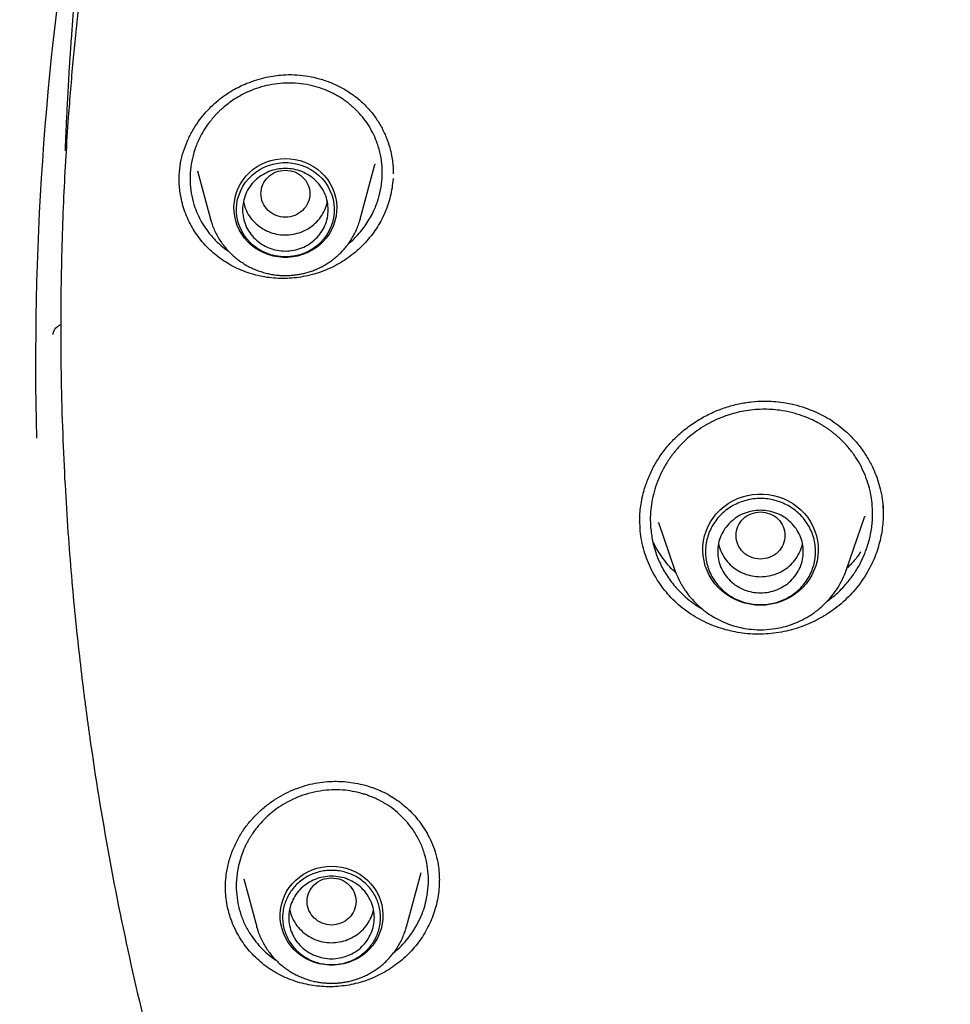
# Model space of a CAD drawing. Header units: millimetres. Extents: x 8 to 771, y 12 to 1627.
# Tile 66 of 93: x 293 to 308, y 1444 to 1460. Entities that reach past the tile are written whole.
import ezdxf

# ---------------------------------------------------------------- set-up
doc = ezdxf.new("R2010")
doc.units = ezdxf.units.MM

msp = doc.modelspace()

# ---------------------------------------------------------------- linework, layer by layer
at = {"color": 7, "linetype": 'Continuous', "lineweight": 30}
for p, q in [((296.09, 1457.777), (296.304, 1456.985)), ((298.75, 1456.985), (298.992, 1457.878)), ((295.79, 1457.621), (295.79, 1457.708)), ((295.79, 1457.648), (295.79, 1457.657)), ((299.287, 1457.651), (299.287, 1457.643)), ((296.306, 1456.977), (296.304, 1456.985)), ((298.75, 1456.985), (298.749, 1456.979)), ((307.296, 1452.313), (307.301, 1452.185)), ((307.3, 1452.286), (307.301, 1452.16)), ((307.299, 1452.16), (307.299, 1452.154)), ((303.325, 1451.932), (303.32, 1452.056)), ((303.321, 1452.032), (303.321, 1452.036)), ((303.625, 1452.024), (303.89, 1451.256)), ((303.628, 1452.015), (303.626, 1452.024)), ((306.7, 1451.256), (306.997, 1452.116)), ((303.891, 1451.252), (303.89, 1451.256)), ((306.696, 1451.247), (306.7, 1451.256)), ((306.7, 1451.256), (306.697, 1451.247)), ((296.846, 1446.202), (297.059, 1445.414)), ((296.849, 1446.203), (296.848, 1446.207)), ((299.506, 1445.414), (299.746, 1446.302)), ((300.043, 1446.179), (300.044, 1446.166)), ((297.062, 1445.406), (297.059, 1445.414)), ((299.506, 1445.414), (299.504, 1445.408))]:
    msp.add_line(p, q, dxfattribs=at)
at = {"color": 7, "linetype": 'Continuous', "lineweight": 30, "flags": 128}
for points in [[(297.527, 1457.979), (297.608, 1457.975), (297.688, 1457.964), (297.767, 1457.945), (297.844, 1457.919), (297.918, 1457.887), (297.988, 1457.847), (298.053, 1457.801), (298.114, 1457.749), (298.169, 1457.692), (298.219, 1457.629), (298.261, 1457.563), (298.297, 1457.493), (298.326, 1457.42), (298.348, 1457.344), (298.361, 1457.267), (298.367, 1457.189), (298.365, 1457.111), (298.355, 1457.033), (298.338, 1456.957), (298.313, 1456.882), (298.28, 1456.811), (298.241, 1456.742), (298.195, 1456.678), (298.142, 1456.618), (298.084, 1456.563), (298.021, 1456.514), (297.953, 1456.471), (297.881, 1456.435), (297.806, 1456.406), (297.728, 1456.383), (297.648, 1456.368), (297.568, 1456.361), (297.486, 1456.361), (297.406, 1456.368), (297.326, 1456.383), (297.248, 1456.406), (297.173, 1456.435), (297.101, 1456.471), (297.033, 1456.514), (296.97, 1456.563), (296.912, 1456.618), (296.859, 1456.678), (296.813, 1456.742), (296.774, 1456.811), (296.741, 1456.882), (296.716, 1456.957), (296.699, 1457.033), (296.689, 1457.111), (296.687, 1457.189), (296.693, 1457.267), (296.706, 1457.344), (296.728, 1457.42), (296.757, 1457.493), (296.793, 1457.563), (296.835, 1457.629), (296.885, 1457.692), (296.94, 1457.749), (297.001, 1457.801), (297.066, 1457.847), (297.136, 1457.887), (297.21, 1457.919), (297.287, 1457.945), (297.366, 1457.964), (297.446, 1457.975), (297.527, 1457.979)], [(297.527, 1456.369), (297.447, 1456.373), (297.368, 1456.384), (297.291, 1456.403), (297.216, 1456.429), (297.144, 1456.463), (297.076, 1456.503), (297.013, 1456.549), (296.954, 1456.602), (296.902, 1456.659), (296.855, 1456.722), (296.815, 1456.788), (296.782, 1456.858), (296.757, 1456.931), (296.739, 1457.006), (296.729, 1457.082), (296.727, 1457.159), (296.733, 1457.236), (296.747, 1457.311), (296.769, 1457.385), (296.798, 1457.457), (296.834, 1457.525), (296.877, 1457.59), (296.927, 1457.65), (296.983, 1457.705), (297.044, 1457.754), (297.11, 1457.798), (297.18, 1457.834), (297.253, 1457.864), (297.33, 1457.887), (297.408, 1457.902), (297.487, 1457.91), (297.567, 1457.91), (297.646, 1457.902), (297.724, 1457.887), (297.801, 1457.864), (297.874, 1457.834), (297.944, 1457.798), (298.01, 1457.754), (298.071, 1457.705), (298.127, 1457.65), (298.177, 1457.59), (298.22, 1457.525), (298.256, 1457.457), (298.285, 1457.385), (298.307, 1457.311), (298.321, 1457.236), (298.327, 1457.159), (298.325, 1457.082), (298.315, 1457.006), (298.297, 1456.931), (298.272, 1456.858), (298.239, 1456.788), (298.199, 1456.722), (298.152, 1456.659), (298.1, 1456.602), (298.041, 1456.549), (297.978, 1456.503), (297.91, 1456.463), (297.838, 1456.429), (297.763, 1456.403), (297.686, 1456.384), (297.607, 1456.373), (297.527, 1456.369)], [(305.295, 1450.674), (305.209, 1450.677), (305.124, 1450.689), (305.04, 1450.707), (304.959, 1450.733), (304.88, 1450.766), (304.804, 1450.806), (304.733, 1450.852), (304.667, 1450.904), (304.605, 1450.962), (304.549, 1451.025), (304.5, 1451.093), (304.457, 1451.165), (304.421, 1451.24), (304.392, 1451.318), (304.371, 1451.398), (304.357, 1451.48), (304.351, 1451.562), (304.353, 1451.645), (304.363, 1451.727), (304.381, 1451.808), (304.406, 1451.887), (304.438, 1451.964), (304.478, 1452.038), (304.524, 1452.107), (304.577, 1452.173), (304.635, 1452.233), (304.699, 1452.288), (304.768, 1452.338), (304.842, 1452.381), (304.919, 1452.417), (304.999, 1452.447), (305.082, 1452.469), (305.166, 1452.484), (305.252, 1452.491), (305.338, 1452.491), (305.423, 1452.484), (305.508, 1452.469), (305.591, 1452.447), (305.671, 1452.417), (305.748, 1452.381), (305.821, 1452.338), (305.89, 1452.288), (305.954, 1452.233), (306.013, 1452.173), (306.066, 1452.107), (306.112, 1452.038), (306.152, 1451.964), (306.184, 1451.887), (306.209, 1451.808), (306.227, 1451.727), (306.236, 1451.645), (306.238, 1451.562), (306.232, 1451.48), (306.219, 1451.398), (306.198, 1451.318), (306.169, 1451.24), (306.133, 1451.165), (306.09, 1451.093), (306.04, 1451.025), (305.985, 1450.962), (305.923, 1450.904), (305.856, 1450.852), (305.785, 1450.806), (305.71, 1450.766), (305.631, 1450.733), (305.549, 1450.707), (305.466, 1450.689), (305.381, 1450.677), (305.295, 1450.674)], [(298.282, 1446.408), (298.364, 1446.404), (298.444, 1446.393), (298.523, 1446.374), (298.599, 1446.348), (298.673, 1446.315), (298.743, 1446.275), (298.809, 1446.229), (298.869, 1446.177), (298.925, 1446.12), (298.974, 1446.058), (299.017, 1445.992), (299.053, 1445.921), (299.082, 1445.848), (299.103, 1445.773), (299.117, 1445.696), (299.123, 1445.618), (299.121, 1445.539), (299.111, 1445.462), (299.093, 1445.385), (299.068, 1445.311), (299.036, 1445.239), (298.996, 1445.171), (298.95, 1445.106), (298.898, 1445.046), (298.84, 1444.992), (298.776, 1444.943), (298.709, 1444.9), (298.637, 1444.864), (298.561, 1444.834), (298.484, 1444.812), (298.404, 1444.797), (298.323, 1444.789), (298.242, 1444.789), (298.161, 1444.797), (298.081, 1444.812), (298.004, 1444.834), (297.928, 1444.864), (297.856, 1444.9), (297.789, 1444.943), (297.725, 1444.992), (297.667, 1445.046), (297.615, 1445.106), (297.569, 1445.171), (297.529, 1445.239), (297.497, 1445.311), (297.472, 1445.385), (297.454, 1445.462), (297.444, 1445.539), (297.442, 1445.618), (297.448, 1445.696), (297.462, 1445.773), (297.483, 1445.848), (297.512, 1445.921), (297.548, 1445.992), (297.591, 1446.058), (297.64, 1446.12), (297.696, 1446.177), (297.756, 1446.229), (297.822, 1446.275), (297.892, 1446.315), (297.966, 1446.348), (298.042, 1446.374), (298.121, 1446.393), (298.201, 1446.404), (298.282, 1446.408)]]:
    msp.add_lwpolyline(points, dxfattribs=at)
at = {"color": 7, "linetype": 'Continuous', "lineweight": 30}
msp.add_arc((341.752, 1454.654), 48.309, 170.7206, 181.4796, dxfattribs=at)
for points, knots in [([(309.291, 1490.661), (309.025, 1490.41), (308.38, 1489.803), (307.604, 1489.004), (307.075, 1488.439), (306.885, 1488.234), (306.833, 1488.177), (306.781, 1488.12), (306.729, 1488.064), (306.677, 1488.007), (306.625, 1487.95), (306.573, 1487.892), (306.508, 1487.82), (306.41, 1487.712), (306.267, 1487.551), (306.073, 1487.332), (305.835, 1487.059), (305.553, 1486.731), (305.223, 1486.339), (304.845, 1485.881), (304.421, 1485.353), (303.958, 1484.759), (303.458, 1484.096), (302.925, 1483.364), (302.49, 1482.741), (302.184, 1482.291), (302.016, 1482.04), (301.874, 1481.825), (301.734, 1481.612), (301.598, 1481.401), (301.464, 1481.191), (301.258, 1480.867), (300.987, 1480.43), (300.606, 1479.798), (300.2, 1479.099), (299.777, 1478.341), (299.472, 1477.769), (299.266, 1477.375), (299.149, 1477.147), (299.035, 1476.923), (298.926, 1476.704), (298.82, 1476.49), (298.717, 1476.281), (298.362, 1475.545), (297.78, 1474.267), (297.032, 1472.424), (296.36, 1470.554), (295.79, 1468.735), (295.311, 1466.973), (294.93, 1465.342), (294.705, 1464.204), (294.591, 1463.569), (294.556, 1463.371), (294.523, 1463.173), (294.49, 1462.975), (294.457, 1462.776), (294.402, 1462.427), (294.324, 1461.903), (294.228, 1461.184), (294.135, 1460.399), (294.049, 1459.547), (293.983, 1458.746), (293.935, 1458.006), (293.9, 1457.342), (293.874, 1456.649), (293.858, 1455.918), (293.852, 1455.155), (293.86, 1454.335), (293.883, 1453.496), (293.921, 1452.661), (293.97, 1451.887), (294.026, 1451.171), (294.088, 1450.497), (294.155, 1449.866), (294.209, 1449.415), (294.244, 1449.142), (294.259, 1449.025), (294.274, 1448.911), (294.289, 1448.801), (294.303, 1448.695), (294.317, 1448.592), (294.417, 1447.888), (294.629, 1446.579), (295.018, 1444.67), (295.489, 1442.762), (296.018, 1440.934), (296.601, 1439.19), (297.043, 1437.976), (297.314, 1437.326), (297.357, 1437.222)], [0, 0, 0, 0, 0.018567, 0.045039, 0.056687, 0.057995, 0.059302, 0.060609, 0.061917, 0.063224, 0.064532, 0.065839, 0.067239, 0.06947, 0.073244, 0.078215, 0.084382, 0.091745, 0.100305, 0.110532, 0.122067, 0.134909, 0.149059, 0.164516, 0.18128, 0.187943, 0.192398, 0.1968, 0.201151, 0.20545, 0.209698, 0.213894, 0.225169, 0.236055, 0.251808, 0.266669, 0.280638, 0.285141, 0.289543, 0.293843, 0.298043, 0.302141, 0.306138, 0.310034, 0.344222, 0.378409, 0.412596, 0.446782, 0.476866, 0.50695, 0.533423, 0.53689, 0.540357, 0.543823, 0.54729, 0.550757, 0.554224, 0.565634, 0.578164, 0.591816, 0.60659, 0.622484, 0.633498, 0.644994, 0.65697, 0.669427, 0.682868, 0.696512, 0.711954, 0.726379, 0.739789, 0.752182, 0.76356, 0.774902, 0.785015, 0.787116, 0.789156, 0.791133, 0.793048, 0.794902, 0.796693, 0.798423, 0.831742, 0.865343, 0.899224, 0.933386, 0.963681, 0.994194, 1, 1, 1, 1]), ([(295.16, 1467.421), (295.136, 1467.322), (295.074, 1467.056), (294.98, 1466.629), (294.879, 1466.149), (294.788, 1465.692), (294.708, 1465.274), (294.639, 1464.892), (294.578, 1464.545), (294.524, 1464.217), (294.475, 1463.908), (294.43, 1463.618), (294.39, 1463.346), (294.353, 1463.083), (294.305, 1462.729), (294.248, 1462.274), (294.183, 1461.713), (294.123, 1461.133), (294.07, 1460.535), (294.032, 1460.054), (294.008, 1459.695), (293.993, 1459.467), (293.98, 1459.247), (293.969, 1459.042), (293.959, 1458.855), (293.95, 1458.675), (293.942, 1458.507), (293.935, 1458.351), (293.929, 1458.219), (293.927, 1458.139), (293.925, 1458.103)], [0, 0, 0, 0, 0.032401, 0.087191, 0.139311, 0.188773, 0.235583, 0.275145, 0.312603, 0.347962, 0.381225, 0.412393, 0.441469, 0.46909, 0.497045, 0.555337, 0.615468, 0.677445, 0.741278, 0.806977, 0.831537, 0.856311, 0.879921, 0.901683, 0.921598, 0.939666, 0.958588, 0.974948, 0.988749, 1, 1, 1, 1]), ([(295.79, 1457.708), (295.796, 1457.775), (295.809, 1457.905), (295.858, 1458.092), (295.924, 1458.267), (296.005, 1458.429), (296.098, 1458.576), (296.2, 1458.708), (296.31, 1458.826), (296.425, 1458.929), (296.543, 1459.018), (296.662, 1459.093), (296.78, 1459.156), (296.912, 1459.215), (297.056, 1459.267), (297.21, 1459.307), (297.352, 1459.333), (297.504, 1459.349), (297.672, 1459.351), (297.857, 1459.334), (298.043, 1459.297), (298.228, 1459.239), (298.408, 1459.16), (298.58, 1459.06), (298.739, 1458.94), (298.88, 1458.804), (299, 1458.654), (299.099, 1458.495), (299.177, 1458.328), (299.231, 1458.173), (299.264, 1458.033), (299.282, 1457.918), (299.289, 1457.815), (299.29, 1457.754), (299.29, 1457.725)], [0, 0, 0, 0, 0.038144, 0.074781, 0.109994, 0.143823, 0.176292, 0.207416, 0.237215, 0.265708, 0.292866, 0.318691, 0.343188, 0.36635, 0.398562, 0.427723, 0.453818, 0.478591, 0.512298, 0.546848, 0.582298, 0.618632, 0.655794, 0.693703, 0.732132, 0.769802, 0.806684, 0.842907, 0.878417, 0.913146, 0.938369, 0.961319, 0.98183, 1, 1, 1, 1]), ([(299.108, 1457.653), (299.11, 1457.717), (299.113, 1457.845), (299.086, 1458.038), (299.038, 1458.212), (298.974, 1458.366), (298.902, 1458.501), (298.813, 1458.629), (298.734, 1458.721), (298.672, 1458.783), (298.632, 1458.82), (298.588, 1458.858), (298.541, 1458.896), (298.489, 1458.933), (298.434, 1458.97), (298.374, 1459.006), (298.286, 1459.054), (298.166, 1459.108), (298.006, 1459.16), (297.828, 1459.198), (297.638, 1459.215), (297.447, 1459.209), (297.265, 1459.182), (297.098, 1459.139), (296.948, 1459.084), (296.813, 1459.02), (296.695, 1458.95), (296.592, 1458.878), (296.517, 1458.816), (296.462, 1458.766), (296.424, 1458.729), (296.386, 1458.691), (296.351, 1458.651), (296.317, 1458.611), (296.263, 1458.543), (296.194, 1458.443), (296.112, 1458.295), (296.043, 1458.125), (295.991, 1457.937), (295.978, 1457.809), (295.972, 1457.746)], [0, 0, 0, 0, 0.040011, 0.080837, 0.122482, 0.154264, 0.186509, 0.219216, 0.252386, 0.263221, 0.274678, 0.286757, 0.299458, 0.312779, 0.326722, 0.341284, 0.356465, 0.388672, 0.423345, 0.460477, 0.500059, 0.539599, 0.576758, 0.611543, 0.643962, 0.674019, 0.701721, 0.727073, 0.75008, 0.761041, 0.771953, 0.782816, 0.793631, 0.804398, 0.815116, 0.846975, 0.878411, 0.919663, 0.960188, 1, 1, 1, 1]), ([(290.79, 1458.403), (290.79, 1458.388), (290.788, 1458.36), (290.786, 1458.313), (290.784, 1458.263), (290.781, 1458.214), (290.778, 1458.162), (290.773, 1458.079), (290.767, 1457.969), (290.759, 1457.827), (290.75, 1457.667), (290.741, 1457.483), (290.732, 1457.273), (290.722, 1457.041), (290.713, 1456.786), (290.704, 1456.507), (290.697, 1456.214), (290.691, 1455.913), (290.685, 1455.482), (290.683, 1454.92), (290.69, 1454.222), (290.706, 1453.512), (290.734, 1452.771), (290.775, 1451.997), (290.83, 1451.19), (290.899, 1450.367), (290.984, 1449.527), (291.073, 1448.773), (291.161, 1448.106), (291.244, 1447.53), (291.335, 1446.945), (291.435, 1446.347), (291.546, 1445.732), (291.667, 1445.106), (291.798, 1444.47), (291.94, 1443.826), (292.095, 1443.163), (292.263, 1442.482), (292.447, 1441.783), (292.646, 1441.066), (292.861, 1440.331), (293.086, 1439.606), (293.318, 1438.891), (293.559, 1438.188), (293.815, 1437.472), (294.088, 1436.743), (294.379, 1436.001), (294.688, 1435.247), (295.017, 1434.482), (295.365, 1433.706), (295.733, 1432.92), (296.124, 1432.124), (296.536, 1431.318), (296.968, 1430.508), (297.421, 1429.695), (297.894, 1428.88), (298.392, 1428.057), (298.895, 1427.259), (299.401, 1426.487), (299.91, 1425.74), (300.439, 1424.99), (300.99, 1424.238), (301.562, 1423.485), (302.157, 1422.731), (302.777, 1421.979), (303.202, 1421.482), (303.416, 1421.231)], [0, 0, 0, 0, 0.001344, 0.002543, 0.003648, 0.004885, 0.006191, 0.007563, 0.011061, 0.014495, 0.018223, 0.023043, 0.028275, 0.03392, 0.040423, 0.047395, 0.054812, 0.062366, 0.069964, 0.087083, 0.104447, 0.122166, 0.140256, 0.159996, 0.180168, 0.200775, 0.221823, 0.243315, 0.25763, 0.272139, 0.286843, 0.301888, 0.317479, 0.333623, 0.349551, 0.36599, 0.382943, 0.400413, 0.418405, 0.436922, 0.455966, 0.475542, 0.493577, 0.512045, 0.530949, 0.550291, 0.570075, 0.590302, 0.610975, 0.632051, 0.653576, 0.675548, 0.697967, 0.720833, 0.743726, 0.767048, 0.790801, 0.814982, 0.836934, 0.859226, 0.881856, 0.904822, 0.928123, 0.951754, 0.975714, 1, 1, 1, 1]), ([(297.527, 1457.788), (297.475, 1457.782), (297.37, 1457.77), (297.237, 1457.682), (297.149, 1457.554), (297.116, 1457.403), (297.149, 1457.252), (297.237, 1457.123), (297.37, 1457.038), (297.527, 1457.007), (297.684, 1457.038), (297.817, 1457.123), (297.905, 1457.252), (297.938, 1457.403), (297.905, 1457.554), (297.817, 1457.682), (297.684, 1457.77), (297.579, 1457.782), (297.527, 1457.788)], [0, 0, 0, 0, 0.0625, 0.125, 0.1875, 0.25, 0.3125, 0.375, 0.4375, 0.5, 0.5625, 0.625, 0.6875, 0.75, 0.8125, 0.875, 0.9375, 1, 1, 1, 1]), ([(298.994, 1457.887), (298.994, 1457.886), (298.993, 1457.883), (298.992, 1457.88), (298.991, 1457.878)], [0, 0, 0, 0, 0.265137, 1, 1, 1, 1]), ([(299.287, 1457.643), (299.282, 1457.595), (299.273, 1457.498), (299.244, 1457.357), (299.204, 1457.219), (299.152, 1457.086), (299.089, 1456.955), (299.014, 1456.83), (298.929, 1456.712), (298.835, 1456.601), (298.731, 1456.496), (298.618, 1456.401), (298.499, 1456.316), (298.374, 1456.241), (298.241, 1456.175), (298.104, 1456.12), (297.963, 1456.077), (297.818, 1456.044), (297.67, 1456.023), (297.521, 1456.014), (297.373, 1456.017), (297.227, 1456.033), (297.081, 1456.061), (296.939, 1456.101), (296.803, 1456.151), (296.672, 1456.212), (296.547, 1456.284), (296.428, 1456.367), (296.317, 1456.459), (296.214, 1456.561), (296.12, 1456.672), (296.037, 1456.791), (295.968, 1456.913), (295.909, 1457.039), (295.861, 1457.171), (295.827, 1457.299), (295.806, 1457.418), (295.793, 1457.529), (295.791, 1457.603), (295.79, 1457.639)], [0, 0, 0, 0, 0.0278, 0.055812, 0.082784, 0.109756, 0.137508, 0.16526, 0.192294, 0.219328, 0.247154, 0.274979, 0.30186, 0.32874, 0.356383, 0.384027, 0.411256, 0.438485, 0.466493, 0.494501, 0.521861, 0.54922, 0.5774, 0.605581, 0.632609, 0.659636, 0.687413, 0.71519, 0.74277, 0.77035, 0.798791, 0.827233, 0.853941, 0.88065, 0.908108, 0.935565, 0.957136, 0.978706, 1, 1, 1, 1]), ([(295.972, 1457.746), (295.97, 1457.683), (295.966, 1457.555), (295.993, 1457.364), (296.04, 1457.191), (296.103, 1457.037), (296.175, 1456.903), (296.262, 1456.776), (296.35, 1456.673), (296.424, 1456.6), (296.481, 1456.55), (296.535, 1456.506), (296.575, 1456.476), (296.598, 1456.461), (296.6, 1456.46)], [0, 0, 0, 0, 0.125998, 0.254565, 0.385746, 0.485906, 0.587583, 0.690793, 0.795556, 0.856688, 0.899387, 0.945698, 0.995625, 1, 1, 1, 1]), ([(298.553, 1456.579), (298.566, 1456.588), (298.607, 1456.621), (298.674, 1456.688), (298.756, 1456.778), (298.833, 1456.878), (298.9, 1456.982), (298.971, 1457.114), (299.037, 1457.274), (299.088, 1457.463), (299.101, 1457.59), (299.108, 1457.653)], [0, 0, 0, 0, 0.037449, 0.124138, 0.226048, 0.326814, 0.426436, 0.524914, 0.686433, 0.844791, 1, 1, 1, 1]), ([(296.842, 1457.277), (296.849, 1457.246), (296.864, 1457.171), (296.918, 1457.062), (296.998, 1456.954), (297.1, 1456.863), (297.217, 1456.793), (297.346, 1456.746), (297.483, 1456.725), (297.621, 1456.73), (297.755, 1456.76), (297.881, 1456.816), (297.993, 1456.893), (298.087, 1456.991), (298.159, 1457.104), (298.201, 1457.202), (298.209, 1457.262), (298.212, 1457.277)], [0, 0, 0, 0, 0.051028, 0.122031, 0.193034, 0.264037, 0.33504, 0.406043, 0.477046, 0.548049, 0.619052, 0.690055, 0.761058, 0.832061, 0.903064, 0.974067, 1, 1, 1, 1]), ([(296.307, 1456.977), (296.312, 1456.959), (296.325, 1456.911), (296.354, 1456.835), (296.394, 1456.748), (296.441, 1456.664), (296.493, 1456.586), (296.549, 1456.514), (296.608, 1456.449), (296.672, 1456.388), (296.739, 1456.332), (296.81, 1456.281), (296.885, 1456.234), (296.962, 1456.193), (297.042, 1456.158), (297.123, 1456.128), (297.204, 1456.104), (297.281, 1456.087), (297.349, 1456.076), (297.41, 1456.069), (297.467, 1456.065), (297.507, 1456.064), (297.527, 1456.064)], [0, 0, 0, 0, 0.03398, 0.092129, 0.150731, 0.209831, 0.269483, 0.323192, 0.376911, 0.430622, 0.484307, 0.53794, 0.591478, 0.644855, 0.697957, 0.750566, 0.802208, 0.851601, 0.895126, 0.927236, 0.963393, 1, 1, 1, 1]), ([(297.527, 1456.064), (297.559, 1456.065), (297.604, 1456.066), (297.671, 1456.072), (297.727, 1456.079), (297.795, 1456.092), (297.865, 1456.108), (297.938, 1456.13), (298.011, 1456.157), (298.085, 1456.19), (298.158, 1456.228), (298.229, 1456.271), (298.298, 1456.319), (298.365, 1456.373), (298.428, 1456.431), (298.487, 1456.494), (298.543, 1456.562), (298.593, 1456.634), (298.639, 1456.709), (298.68, 1456.788), (298.714, 1456.871), (298.737, 1456.935), (298.746, 1456.972), (298.748, 1456.979)], [0, 0, 0, 0, 0.058234, 0.082028, 0.121524, 0.162618, 0.206773, 0.252935, 0.300676, 0.349658, 0.399638, 0.450438, 0.501924, 0.553993, 0.606568, 0.659587, 0.713005, 0.766784, 0.820898, 0.875328, 0.930061, 0.985089, 1, 1, 1, 1]), ([(293.727, 1455.101), (293.728, 1455.108), (293.729, 1455.122), (293.738, 1455.15), (293.754, 1455.18), (293.775, 1455.209), (293.803, 1455.233), (293.829, 1455.252), (293.848, 1455.257), (293.855, 1455.258)], [0, 0, 0, 0, 0.171739, 0.332837, 0.483239, 0.628354, 0.772344, 0.91501, 1, 1, 1, 1]), ([(303.319, 1452.03), (303.32, 1452.06), (303.32, 1452.125), (303.328, 1452.237), (303.346, 1452.367), (303.381, 1452.527), (303.44, 1452.709), (303.527, 1452.905), (303.638, 1453.095), (303.774, 1453.277), (303.935, 1453.447), (304.116, 1453.597), (304.312, 1453.726), (304.516, 1453.831), (304.725, 1453.912), (304.937, 1453.969), (305.147, 1454.003), (305.338, 1454.014), (305.51, 1454.008), (305.672, 1453.989), (305.846, 1453.956), (306.01, 1453.908), (306.161, 1453.851), (306.294, 1453.789), (306.429, 1453.714), (306.563, 1453.623), (306.694, 1453.516), (306.82, 1453.391), (306.938, 1453.249), (307.045, 1453.088), (307.131, 1452.926), (307.197, 1452.767), (307.245, 1452.614), (307.282, 1452.453), (307.294, 1452.342), (307.3, 1452.286)], [0, 0, 0, 0, 0.016209, 0.035466, 0.057836, 0.083035, 0.117797, 0.153377, 0.189817, 0.227175, 0.265443, 0.304265, 0.342427, 0.379754, 0.416212, 0.45177, 0.48642, 0.520241, 0.545134, 0.571236, 0.600449, 0.632745, 0.655964, 0.680499, 0.706321, 0.733397, 0.761749, 0.791547, 0.822818, 0.855544, 0.889682, 0.916182, 0.943415, 0.971358, 1, 1, 1, 1]), ([(307.122, 1452.3), (307.116, 1452.355), (307.105, 1452.465), (307.066, 1452.629), (307.012, 1452.79), (306.94, 1452.947), (306.851, 1453.098), (306.745, 1453.241), (306.623, 1453.374), (306.52, 1453.465), (306.447, 1453.521), (306.409, 1453.548), (306.369, 1453.576), (306.326, 1453.604), (306.281, 1453.631), (306.21, 1453.671), (306.109, 1453.721), (305.965, 1453.778), (305.797, 1453.828), (305.627, 1453.861), (305.468, 1453.876), (305.323, 1453.879), (305.174, 1453.87), (305.026, 1453.85), (304.884, 1453.819), (304.729, 1453.772), (304.567, 1453.708), (304.402, 1453.622), (304.258, 1453.529), (304.133, 1453.431), (304.026, 1453.333), (303.949, 1453.25), (303.894, 1453.185), (303.856, 1453.137), (303.82, 1453.088), (303.785, 1453.038), (303.753, 1452.987), (303.702, 1452.901), (303.64, 1452.777), (303.577, 1452.613), (303.531, 1452.446), (303.503, 1452.278), (303.49, 1452.11), (303.495, 1451.999), (303.498, 1451.944)], [0, 0, 0, 0, 0.029964, 0.060387, 0.091268, 0.122607, 0.154404, 0.186659, 0.219371, 0.252538, 0.260621, 0.269045, 0.27781, 0.286916, 0.296363, 0.306151, 0.330564, 0.356863, 0.38903, 0.423621, 0.448032, 0.473515, 0.500069, 0.52654, 0.55198, 0.576391, 0.611074, 0.643456, 0.673542, 0.701338, 0.72685, 0.750082, 0.760978, 0.77183, 0.78264, 0.793407, 0.804131, 0.814813, 0.846596, 0.878005, 0.909044, 0.93972, 0.970037, 1, 1, 1, 1]), ([(306.375, 1450.729), (306.38, 1450.732), (306.4, 1450.746), (306.435, 1450.773), (306.503, 1450.828), (306.589, 1450.906), (306.677, 1451), (306.747, 1451.084), (306.803, 1451.158), (306.854, 1451.235), (306.916, 1451.339), (306.983, 1451.472), (307.052, 1451.655), (307.104, 1451.859), (307.131, 1452.081), (307.125, 1452.228), (307.122, 1452.3)], [0, 0, 0, 0, 0.0089233, 0.0402577, 0.0709777, 0.1522668, 0.2289016, 0.2800723, 0.3308499, 0.3812338, 0.4312238, 0.5299888, 0.6271753, 0.7542595, 0.8785344, 1, 1, 1, 1]), ([(307.301, 1452.171), (307.3, 1452.127), (307.298, 1452.038), (307.283, 1451.903), (307.259, 1451.767), (307.223, 1451.632), (307.176, 1451.492), (307.115, 1451.349), (307.038, 1451.204), (306.948, 1451.064), (306.846, 1450.931), (306.734, 1450.809), (306.612, 1450.696), (306.48, 1450.592), (306.339, 1450.5), (306.193, 1450.419), (306.041, 1450.35), (305.882, 1450.293), (305.719, 1450.249), (305.553, 1450.218), (305.384, 1450.201), (305.213, 1450.198), (305.044, 1450.21), (304.879, 1450.235), (304.72, 1450.272), (304.562, 1450.322), (304.409, 1450.386), (304.261, 1450.462), (304.12, 1450.551), (303.986, 1450.653), (303.863, 1450.765), (303.754, 1450.884), (303.656, 1451.011), (303.569, 1451.146), (303.493, 1451.291), (303.43, 1451.442), (303.38, 1451.6), (303.343, 1451.763), (303.331, 1451.876), (303.325, 1451.932)], [0, 0, 0, 0, 0.022255, 0.045398, 0.068541, 0.092169, 0.115797, 0.142883, 0.169968, 0.197841, 0.225714, 0.252763, 0.279813, 0.307654, 0.335495, 0.362522, 0.389548, 0.41733, 0.445112, 0.472606, 0.500099, 0.528438, 0.556778, 0.583631, 0.610486, 0.638071, 0.665656, 0.693332, 0.721006, 0.749541, 0.778078, 0.804871, 0.831665, 0.859214, 0.886764, 0.914639, 0.942514, 0.971257, 1, 1, 1, 1]), ([(305.295, 1452.199), (305.243, 1452.193), (305.138, 1452.181), (305.004, 1452.093), (304.916, 1451.965), (304.884, 1451.814), (304.916, 1451.663), (305.004, 1451.534), (305.138, 1451.449), (305.295, 1451.418), (305.452, 1451.449), (305.585, 1451.534), (305.673, 1451.663), (305.706, 1451.814), (305.673, 1451.965), (305.585, 1452.093), (305.452, 1452.181), (305.347, 1452.193), (305.295, 1452.199)], [0, 0, 0, 0, 0.0625, 0.125, 0.1875, 0.25, 0.3125, 0.375, 0.4375, 0.5, 0.5625, 0.625, 0.6875, 0.75, 0.8125, 0.875, 0.9375, 1, 1, 1, 1]), ([(307, 1452.128), (307, 1452.127), (306.999, 1452.123), (306.997, 1452.119), (306.996, 1452.116)], [0, 0, 0, 0, 0.243577, 1, 1, 1, 1]), ([(303.498, 1451.944), (303.507, 1451.871), (303.524, 1451.722), (303.587, 1451.505), (303.664, 1451.33), (303.74, 1451.195), (303.806, 1451.097), (303.878, 1451.003), (303.958, 1450.913), (304.04, 1450.833), (304.131, 1450.755), (304.23, 1450.681), (304.307, 1450.635), (304.344, 1450.612)], [0, 0, 0, 0, 0.135458, 0.273423, 0.413936, 0.485202, 0.557121, 0.629699, 0.70294, 0.776852, 0.837517, 0.921951, 1, 1, 1, 1]), ([(303.914, 1451.2), (303.897, 1451.216), (303.843, 1451.266), (303.762, 1451.357), (303.671, 1451.476), (303.592, 1451.599), (303.55, 1451.685), (303.53, 1451.725)], [0, 0, 0, 0, 0.108579, 0.330405, 0.558817, 0.793887, 1, 1, 1, 1]), ([(304.608, 1451.682), (304.608, 1451.682), (304.613, 1451.638), (304.646, 1451.554), (304.708, 1451.436), (304.797, 1451.334), (304.903, 1451.249), (305.025, 1451.187), (305.157, 1451.147), (305.249, 1451.142), (305.295, 1451.139)], [0, 0, 0, 0, 0.000201, 0.14303, 0.285858, 0.428687, 0.571515, 0.714343, 0.857172, 1, 1, 1, 1]), ([(305.295, 1451.139), (305.341, 1451.142), (305.432, 1451.147), (305.564, 1451.187), (305.686, 1451.249), (305.793, 1451.334), (305.881, 1451.436), (305.944, 1451.554), (305.977, 1451.638), (305.981, 1451.682), (305.981, 1451.682)], [0, 0, 0, 0, 0.142828, 0.285657, 0.428485, 0.571313, 0.714142, 0.85697, 0.999799, 1, 1, 1, 1]), ([(306.934, 1451.547), (306.922, 1451.529), (306.876, 1451.462), (306.802, 1451.372), (306.733, 1451.305), (306.708, 1451.28)], [0, 0, 0, 0, 0.185659, 0.69621, 1, 1, 1, 1]), ([(303.89, 1451.256), (303.914, 1451.195), (303.963, 1451.07), (304.059, 1450.917), (304.157, 1450.79), (304.255, 1450.687), (304.363, 1450.593), (304.481, 1450.508), (304.606, 1450.436), (304.736, 1450.377), (304.87, 1450.331), (305.005, 1450.298), (305.163, 1450.275), (305.342, 1450.269), (305.518, 1450.286), (305.671, 1450.318), (305.807, 1450.359), (305.948, 1450.417), (306.092, 1450.495), (306.236, 1450.596), (306.363, 1450.711), (306.471, 1450.834), (306.561, 1450.96), (306.639, 1451.098), (306.677, 1451.198), (306.696, 1451.247)], [0, 0, 0, 0, 0.054019, 0.109606, 0.147623, 0.186459, 0.226177, 0.266445, 0.306191, 0.345359, 0.383951, 0.421974, 0.45943, 0.51454, 0.568402, 0.604149, 0.642617, 0.684252, 0.729097, 0.777194, 0.828578, 0.869305, 0.911905, 0.956382, 1, 1, 1, 1]), ([(296.546, 1446.041), (296.548, 1446.109), (296.553, 1446.248), (296.593, 1446.452), (296.655, 1446.649), (296.739, 1446.833), (296.84, 1447.002), (296.958, 1447.155), (297.089, 1447.291), (297.229, 1447.411), (297.378, 1447.514), (297.533, 1447.602), (297.691, 1447.672), (297.851, 1447.727), (298.011, 1447.766), (298.171, 1447.789), (298.32, 1447.796), (298.463, 1447.793), (298.603, 1447.779), (298.754, 1447.752), (298.914, 1447.708), (299.079, 1447.646), (299.227, 1447.571), (299.354, 1447.489), (299.463, 1447.406), (299.568, 1447.31), (299.668, 1447.201), (299.761, 1447.08), (299.846, 1446.945), (299.919, 1446.798), (299.98, 1446.64), (300.006, 1446.528), (300.019, 1446.471)], [0, 0, 0, 0, 0.041249, 0.083212, 0.123968, 0.163547, 0.201984, 0.23927, 0.275488, 0.310983, 0.345761, 0.379791, 0.413045, 0.445507, 0.477181, 0.508134, 0.538677, 0.563651, 0.591121, 0.621059, 0.653418, 0.688132, 0.72513, 0.751082, 0.778199, 0.806502, 0.835984, 0.866622, 0.898381, 0.931219, 0.965098, 1, 1, 1, 1]), ([(299.838, 1446.464), (299.824, 1446.526), (299.794, 1446.651), (299.718, 1446.831), (299.626, 1446.988), (299.524, 1447.122), (299.418, 1447.235), (299.299, 1447.337), (299.197, 1447.407), (299.12, 1447.453), (299.072, 1447.479), (299.02, 1447.505), (298.963, 1447.531), (298.903, 1447.555), (298.84, 1447.577), (298.772, 1447.598), (298.674, 1447.622), (298.542, 1447.646), (298.372, 1447.658), (298.189, 1447.651), (298, 1447.622), (297.814, 1447.571), (297.644, 1447.501), (297.492, 1447.419), (297.359, 1447.329), (297.244, 1447.235), (297.147, 1447.139), (297.065, 1447.044), (297.007, 1446.966), (296.967, 1446.905), (296.939, 1446.86), (296.912, 1446.814), (296.888, 1446.767), (296.865, 1446.72), (296.83, 1446.64), (296.789, 1446.528), (296.747, 1446.364), (296.723, 1446.183), (296.721, 1445.988), (296.742, 1445.862), (296.752, 1445.799)], [0, 0, 0, 0, 0.040011, 0.080837, 0.122482, 0.154264, 0.186509, 0.219216, 0.252386, 0.263221, 0.274678, 0.286757, 0.299458, 0.312779, 0.326722, 0.341284, 0.356465, 0.388672, 0.423345, 0.460477, 0.500059, 0.539599, 0.576758, 0.611543, 0.643962, 0.674019, 0.701721, 0.727073, 0.75008, 0.761041, 0.771953, 0.782816, 0.793631, 0.804398, 0.815116, 0.846975, 0.878411, 0.919663, 0.960188, 1, 1, 1, 1]), ([(299.299, 1444.994), (299.33, 1445.019), (299.405, 1445.081), (299.502, 1445.189), (299.579, 1445.29), (299.629, 1445.367), (299.662, 1445.422), (299.693, 1445.478), (299.721, 1445.534), (299.76, 1445.62), (299.802, 1445.737), (299.843, 1445.9), (299.867, 1446.081), (299.868, 1446.275), (299.848, 1446.401), (299.838, 1446.464)], [0, 0, 0, 0, 0.0719366, 0.1738147, 0.2614534, 0.300527, 0.3393758, 0.3779999, 0.4163993, 0.454574, 0.5489941, 0.6420122, 0.7638205, 0.883147, 1, 1, 1, 1]), ([(300.019, 1446.471), (300.026, 1446.423), (300.041, 1446.326), (300.043, 1446.227), (300.045, 1446.177)], [0, 0, 0, 0, 0.501148, 1, 1, 1, 1]), ([(300.044, 1446.181), (300.044, 1446.143), (300.043, 1446.058), (300.027, 1445.924), (299.999, 1445.783), (299.958, 1445.643), (299.906, 1445.509), (299.843, 1445.379), (299.768, 1445.252), (299.683, 1445.133), (299.589, 1445.022), (299.486, 1444.919), (299.374, 1444.824), (299.254, 1444.737), (299.127, 1444.661), (298.995, 1444.594), (298.856, 1444.538), (298.713, 1444.494), (298.568, 1444.462), (298.42, 1444.442), (298.271, 1444.434), (298.122, 1444.438), (297.976, 1444.455), (297.833, 1444.482), (297.692, 1444.522), (297.555, 1444.573), (297.422, 1444.635), (297.296, 1444.709), (297.175, 1444.795), (297.064, 1444.89), (296.964, 1444.991), (296.874, 1445.1), (296.794, 1445.216), (296.728, 1445.331), (296.675, 1445.442), (296.634, 1445.547), (296.6, 1445.655), (296.584, 1445.729), (296.576, 1445.766)], [0, 0, 0, 0, 0.022776, 0.05082, 0.079675, 0.10853, 0.136639, 0.164747, 0.193679, 0.222611, 0.25056, 0.278509, 0.307251, 0.335994, 0.364305, 0.392616, 0.421738, 0.45086, 0.479307, 0.507754, 0.537054, 0.566355, 0.594457, 0.622559, 0.65144, 0.680321, 0.708998, 0.737674, 0.767245, 0.796818, 0.824588, 0.852359, 0.880908, 0.909457, 0.931885, 0.954313, 0.977157, 1, 1, 1, 1]), ([(298.282, 1446.217), (298.23, 1446.211), (298.126, 1446.199), (297.992, 1446.11), (297.904, 1445.982), (297.872, 1445.831), (297.904, 1445.68), (297.992, 1445.551), (298.126, 1445.466), (298.282, 1445.435), (298.439, 1445.466), (298.573, 1445.551), (298.661, 1445.68), (298.693, 1445.831), (298.661, 1445.982), (298.573, 1446.11), (298.439, 1446.199), (298.335, 1446.211), (298.282, 1446.217)], [0, 0, 0, 0, 0.0625, 0.125, 0.1875, 0.25, 0.3125, 0.375, 0.4375, 0.5, 0.5625, 0.625, 0.6875, 0.75, 0.8125, 0.875, 0.9375, 1, 1, 1, 1]), ([(296.576, 1445.766), (296.567, 1445.814), (296.551, 1445.905), (296.548, 1445.998), (296.546, 1446.042)], [0, 0, 0, 0, 0.524022, 1, 1, 1, 1]), ([(296.752, 1445.799), (296.766, 1445.736), (296.796, 1445.611), (296.873, 1445.43), (296.965, 1445.273), (297.068, 1445.139), (297.173, 1445.027), (297.276, 1444.938), (297.345, 1444.89), (297.371, 1444.872)], [0, 0, 0, 0, 0.16825, 0.339482, 0.513759, 0.646543, 0.781101, 0.917225, 1, 1, 1, 1]), ([(297.596, 1445.701), (297.607, 1445.659), (297.629, 1445.575), (297.694, 1445.459), (297.78, 1445.355), (297.887, 1445.27), (298.008, 1445.206), (298.14, 1445.166), (298.277, 1445.152), (298.415, 1445.164), (298.547, 1445.202), (298.669, 1445.264), (298.777, 1445.347), (298.866, 1445.45), (298.929, 1445.567), (298.964, 1445.653), (298.968, 1445.699), (298.969, 1445.701)], [0, 0, 0, 0, 0.069006, 0.140341, 0.211677, 0.283013, 0.354349, 0.425684, 0.49702, 0.568356, 0.639692, 0.711027, 0.782363, 0.853699, 0.925035, 0.99637, 1, 1, 1, 1]), ([(297.062, 1445.406), (297.067, 1445.388), (297.08, 1445.34), (297.11, 1445.263), (297.15, 1445.176), (297.197, 1445.092), (297.249, 1445.014), (297.305, 1444.943), (297.364, 1444.878), (297.427, 1444.817), (297.495, 1444.761), (297.566, 1444.709), (297.64, 1444.663), (297.718, 1444.622), (297.797, 1444.586), (297.878, 1444.557), (297.959, 1444.533), (298.036, 1444.516), (298.104, 1444.505), (298.165, 1444.498), (298.223, 1444.494), (298.262, 1444.493), (298.282, 1444.493)], [0, 0, 0, 0, 0.03398, 0.092129, 0.150731, 0.209831, 0.269483, 0.323192, 0.376911, 0.430622, 0.484307, 0.53794, 0.591478, 0.644855, 0.697957, 0.750566, 0.802208, 0.851601, 0.895126, 0.927236, 0.963393, 1, 1, 1, 1]), ([(298.282, 1444.493), (298.314, 1444.493), (298.36, 1444.494), (298.426, 1444.5), (298.483, 1444.508), (298.55, 1444.52), (298.62, 1444.537), (298.693, 1444.559), (298.767, 1444.586), (298.84, 1444.618), (298.913, 1444.656), (298.984, 1444.699), (299.054, 1444.748), (299.12, 1444.801), (299.183, 1444.86), (299.243, 1444.923), (299.298, 1444.991), (299.349, 1445.062), (299.395, 1445.138), (299.435, 1445.217), (299.469, 1445.299), (299.492, 1445.363), (299.501, 1445.4), (299.503, 1445.408)], [0, 0, 0, 0, 0.058234, 0.082028, 0.121524, 0.162618, 0.206773, 0.252935, 0.300676, 0.349658, 0.399638, 0.450438, 0.501924, 0.553993, 0.606568, 0.659587, 0.713005, 0.766784, 0.820898, 0.875328, 0.930061, 0.985089, 1, 1, 1, 1])]:
    msp.add_open_spline(points, degree=3, knots=knots, dxfattribs=at)
for points in [[(298.227, 1457.14), (298.224, 1457.096), (298.219, 1457.007), (298.178, 1456.88), (298.113, 1456.763), (298.025, 1456.66), (297.918, 1456.575), (297.797, 1456.513), (297.664, 1456.474), (297.527, 1456.461), (297.39, 1456.474), (297.257, 1456.513), (297.136, 1456.575), (297.029, 1456.66), (296.941, 1456.763), (296.876, 1456.88), (296.836, 1457.007), (296.822, 1457.14), (296.836, 1457.272), (296.876, 1457.4), (296.941, 1457.517), (297.029, 1457.62), (297.136, 1457.704), (297.257, 1457.767), (297.39, 1457.806), (297.527, 1457.819), (297.664, 1457.806), (297.797, 1457.767), (297.918, 1457.704), (298.025, 1457.62), (298.113, 1457.517), (298.178, 1457.4), (298.219, 1457.272), (298.224, 1457.184), (298.227, 1457.14)], [(306.195, 1451.551), (306.193, 1451.513), (306.19, 1451.437), (306.166, 1451.326), (306.129, 1451.218), (306.076, 1451.116), (306.011, 1451.021), (305.933, 1450.936), (305.844, 1450.861), (305.746, 1450.798), (305.64, 1450.747), (305.528, 1450.711), (305.413, 1450.689), (305.295, 1450.681), (305.177, 1450.689), (305.061, 1450.711), (304.949, 1450.747), (304.844, 1450.798), (304.745, 1450.861), (304.657, 1450.936), (304.579, 1451.021), (304.513, 1451.116), (304.461, 1451.218), (304.423, 1451.326), (304.4, 1451.437), (304.392, 1451.551), (304.4, 1451.664), (304.423, 1451.776), (304.461, 1451.884), (304.513, 1451.986), (304.579, 1452.08), (304.657, 1452.166), (304.745, 1452.241), (304.844, 1452.304), (304.949, 1452.354), (305.061, 1452.391), (305.177, 1452.413), (305.295, 1452.421), (305.413, 1452.413), (305.528, 1452.391), (305.64, 1452.354), (305.746, 1452.304), (305.844, 1452.241), (305.933, 1452.166), (306.011, 1452.08), (306.076, 1451.986), (306.129, 1451.884), (306.166, 1451.776), (306.19, 1451.664), (306.193, 1451.589), (306.195, 1451.551)], [(305.295, 1450.876), (305.249, 1450.879), (305.157, 1450.884), (305.025, 1450.924), (304.903, 1450.986), (304.797, 1451.071), (304.709, 1451.174), (304.644, 1451.291), (304.604, 1451.418), (304.59, 1451.551), (304.604, 1451.683), (304.644, 1451.811), (304.709, 1451.928), (304.797, 1452.031), (304.903, 1452.115), (305.025, 1452.178), (305.157, 1452.217), (305.295, 1452.23), (305.432, 1452.217), (305.564, 1452.178), (305.686, 1452.115), (305.793, 1452.031), (305.881, 1451.928), (305.946, 1451.811), (305.986, 1451.683), (305.999, 1451.551), (305.986, 1451.418), (305.946, 1451.291), (305.881, 1451.174), (305.793, 1451.071), (305.686, 1450.986), (305.564, 1450.924), (305.432, 1450.884), (305.341, 1450.879), (305.295, 1450.876)], [(299.082, 1445.568), (299.081, 1445.535), (299.079, 1445.467), (299.057, 1445.368), (299.024, 1445.272), (298.977, 1445.182), (298.919, 1445.098), (298.85, 1445.022), (298.771, 1444.955), (298.684, 1444.899), (298.59, 1444.854), (298.49, 1444.822), (298.387, 1444.802), (298.282, 1444.795), (298.178, 1444.802), (298.075, 1444.822), (297.975, 1444.854), (297.881, 1444.899), (297.794, 1444.955), (297.715, 1445.022), (297.646, 1445.098), (297.588, 1445.182), (297.541, 1445.272), (297.508, 1445.368), (297.487, 1445.467), (297.48, 1445.568), (297.487, 1445.669), (297.508, 1445.768), (297.541, 1445.864), (297.588, 1445.955), (297.646, 1446.039), (297.715, 1446.115), (297.794, 1446.182), (297.881, 1446.238), (297.975, 1446.283), (298.075, 1446.315), (298.178, 1446.335), (298.282, 1446.341), (298.387, 1446.335), (298.49, 1446.315), (298.59, 1446.283), (298.684, 1446.238), (298.771, 1446.182), (298.85, 1446.115), (298.919, 1446.039), (298.977, 1445.955), (299.024, 1445.864), (299.057, 1445.768), (299.079, 1445.669), (299.081, 1445.602), (299.082, 1445.568)], [(298.982, 1445.568), (298.98, 1445.524), (298.975, 1445.436), (298.933, 1445.309), (298.868, 1445.191), (298.781, 1445.088), (298.674, 1445.004), (298.552, 1444.941), (298.42, 1444.903), (298.282, 1444.889), (298.145, 1444.903), (298.013, 1444.941), (297.891, 1445.004), (297.784, 1445.088), (297.697, 1445.191), (297.632, 1445.309), (297.592, 1445.436), (297.578, 1445.568), (297.592, 1445.701), (297.632, 1445.828), (297.697, 1445.946), (297.784, 1446.048), (297.891, 1446.133), (298.013, 1446.196), (298.145, 1446.234), (298.282, 1446.247), (298.42, 1446.234), (298.552, 1446.196), (298.674, 1446.133), (298.781, 1446.048), (298.868, 1445.946), (298.933, 1445.828), (298.975, 1445.701), (298.98, 1445.612), (298.982, 1445.568)]]:
    msp.add_open_spline(points, degree=3, dxfattribs=at)

doc.saveas('drawing.dxf')
